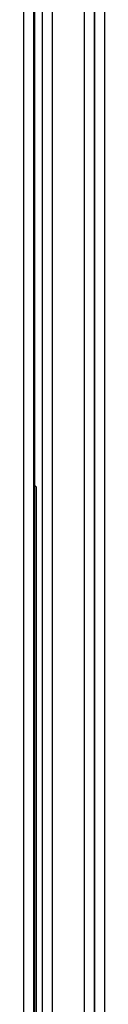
# Model space of a CAD drawing. Extents: x 33 to 410, y 33 to 287.
# Tile 26 of 90: x 97.883 to 98.283, y 171.861 to 176.723. Entities that reach past the tile are written whole.
import ezdxf

# ---------------------------------------------------------------- set-up
doc = ezdxf.new("R2010")
doc.units = 0
doc.header["$LTSCALE"] = 23.1
doc.layers.add('ALL_FEATURES', color=7, linetype='CONTINUOUS')

msp = doc.modelspace()

# ---------------------------------------------------------------- linework, layer by layer
at = {"layer": 'ALL_FEATURES', "color": 9, "linetype": 'CONTINUOUS'}
for p, q in [((97.8829, 183.6044), (97.8829, 163.539)), ((97.9329, 183.6044), (97.9329, 163.539)), ((98.1819, 183.5784), (98.1819, 163.5046)), ((98.2319, 183.5784), (98.2319, 163.5133)), ((98.2329, 183.5794), (98.2329, 163.6898)), ((98.2829, 183.5794), (98.2829, 163.6898))]:
    msp.add_line(p, q, dxfattribs=at)
at = {"layer": 'ALL_FEATURES', "color": 7, "linetype": 'CONTINUOUS'}
for p, q in [((97.939, 163.1754), (97.939, 179.6604)), ((97.939, 174.4224), (97.9452, 174.4163)), ((97.946, 174.3791), (97.946, 168.4646))]:
    msp.add_line(p, q, dxfattribs=at)
at = {"layer": 'ALL_FEATURES', "color": 9, "linetype": 'CONTINUOUS'}
for points in [[(97.9742, 163.389), (97.9746, 163.3917), (97.9751, 163.3987), (97.9755, 163.4099), (97.9758, 163.425), (97.9762, 163.4435), (97.9764, 163.4648), (97.9766, 163.4883), (97.9767, 163.5133), (97.9768, 183.6232)], [(98.0242, 163.339), (98.0246, 163.3426), (98.0251, 163.352), (98.0255, 163.3669), (98.0258, 163.387), (98.0262, 163.4116), (98.0264, 163.44), (98.0266, 163.4713), (98.0267, 163.5046), (98.0268, 183.6232)]]:
    msp.add_lwpolyline(points, dxfattribs=at)
at = {"layer": 'ALL_FEATURES', "color": 7, "linetype": 'CONTINUOUS'}
msp.add_lwpolyline([(97.9452, 174.4163), (97.9454, 174.4144), (97.9456, 174.4093), (97.9458, 174.4014), (97.9459, 174.3911), (97.946, 174.3791)], dxfattribs=at)

doc.saveas('drawing.dxf')
